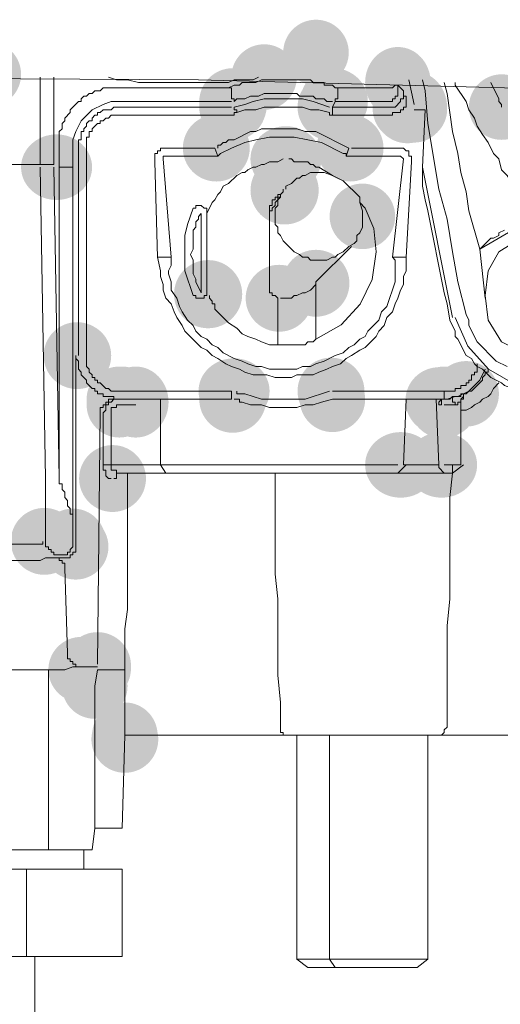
# Model space of a CAD drawing. Header units: millimetres. Extents: x -2603 to 1446, y -6775 to 6616.
# Tile 24 of 75: x -1189 to -1175, y -5366 to -5337. Entities that reach past the tile are written whole.
import ezdxf

# ---------------------------------------------------------------- set-up
doc = ezdxf.new("R2010")
doc.units = ezdxf.units.MM
doc.layers.get('0').update_dxf_attribs({"color": 252})

msp = doc.modelspace()

# ---------------------------------------------------------------- hatches: boundary and pattern name
h = msp.add_hatch(color=7)
edge = h.paths.add_edge_path()
edge.add_arc((-1180.639, -5337.907), 0.965, 0, 360)
h = msp.add_hatch(color=7)
edge = h.paths.add_edge_path()
edge.add_arc((-1190.29, -5338.55), 0.965, 0, 360)
h = msp.add_hatch(color=7)
edge = h.paths.add_edge_path()
edge.add_arc((-1182.167, -5338.631), 0.965, 0, 360)
h = msp.add_hatch(color=7)
edge = h.paths.add_edge_path()
edge.add_ellipse((-1178.226, -5338.792), major_axis=(0, 1.046), ratio=0.923077, start_angle=0, end_angle=360)
h = msp.add_hatch(color=7)
edge = h.paths.add_edge_path()
edge.add_arc((-1183.092, -5339.355), 0.985, 0, 360)
h = msp.add_hatch(color=7)
edge = h.paths.add_edge_path()
edge.add_arc((-1183.092, -5339.515), 0.985, 0, 360)
h = msp.add_hatch(color=7)
edge = h.paths.add_edge_path()
edge.add_ellipse((-1183.052, -5339.435), major_axis=(0, 1.046), ratio=0.923077, start_angle=0, end_angle=360)
h = msp.add_hatch(color=7)
edge = h.paths.add_edge_path()
edge.add_arc((-1180.197, -5339.515), 0.985, 0, 360)
h = msp.add_hatch(color=7)
edge = h.paths.add_edge_path()
edge.add_arc((-1180.116, -5339.355), 0.985, 0, 360)
h = msp.add_hatch(color=7)
edge = h.paths.add_edge_path()
edge.add_arc((-1180.076, -5339.355), 0.965, 0, 360)
h = msp.add_hatch(color=7)
edge = h.paths.add_edge_path()
edge.add_arc((-1177.985, -5339.556), 0.985, 0, 360)
h = msp.add_hatch(color=7)
edge = h.paths.add_edge_path()
edge.add_arc((-1177.985, -5339.515), 0.965, 0, 360)
h = msp.add_hatch(color=7)
edge = h.paths.add_edge_path()
edge.add_arc((-1177.945, -5339.596), 0.985, 0, 360)
h = msp.add_hatch(color=7)
edge = h.paths.add_edge_path()
edge.add_ellipse((-1177.744, -5339.515), major_axis=(0, 1.046), ratio=0.923077, start_angle=0, end_angle=360)
h = msp.add_hatch(color=7)
edge = h.paths.add_edge_path()
edge.add_arc((-1175.17, -5339.515), 0.965, 0, 360)
h = msp.add_hatch(color=7)
edge = h.paths.add_edge_path()
edge.add_ellipse((-1177.824, -5339.596), major_axis=(1.046, 0), ratio=0.923077, start_angle=0, end_angle=360)
h = msp.add_hatch(color=7)
edge = h.paths.add_edge_path()
edge.add_arc((-1177.904, -5339.596), 0.965, 0, 360)
h = msp.add_hatch(color=7)
edge = h.paths.add_edge_path()
edge.add_arc((-1183.575, -5340.722), 0.985, 0, 360)
h = msp.add_hatch(color=7)
edge = h.paths.add_edge_path()
edge.add_arc((-1179.634, -5340.722), 0.985, 0, 360)
h = msp.add_hatch(color=7)
edge = h.paths.add_edge_path()
edge.add_ellipse((-1188.28, -5341.285), major_axis=(1.046, 0), ratio=0.923077, start_angle=0, end_angle=360)
h = msp.add_hatch(color=7)
edge = h.paths.add_edge_path()
edge.add_ellipse((-1181.524, -5341.044), major_axis=(1.046, 0), ratio=0.923077, start_angle=0, end_angle=360)
h = msp.add_hatch(color=7)
edge = h.paths.add_edge_path()
edge.add_arc((-1181.564, -5341.969), 1.004, 0, 360)
h = msp.add_hatch(color=7)
edge = h.paths.add_edge_path()
edge.add_arc((-1181.564, -5341.928), 0.985, 0, 360)
h = msp.add_hatch(color=7)
edge = h.paths.add_edge_path()
edge.add_arc((-1179.272, -5342.733), 0.965, 0, 360)
h = msp.add_hatch(color=7)
edge = h.paths.add_edge_path()
edge.add_arc((-1180.639, -5344.703), 0.985, 0, 360)
h = msp.add_hatch(color=7)
edge = h.paths.add_edge_path()
edge.add_arc((-1183.816, -5345.025), 1.004, 0, 360)
h = msp.add_hatch(color=7)
edge = h.paths.add_edge_path()
edge.add_arc((-1181.725, -5345.145), 0.985, 0, 360)
h = msp.add_hatch(color=7)
edge = h.paths.add_edge_path()
edge.add_arc((-1187.676, -5346.834), 0.985, 0, 360)
h = msp.add_hatch(color=7)
edge = h.paths.add_edge_path()
edge.add_arc((-1187.636, -5346.834), 0.965, 0, 360)
h = msp.add_hatch(color=7)
edge = h.paths.add_edge_path()
edge.add_ellipse((-1183.052, -5347.88), major_axis=(1.046, 0), ratio=0.923077, start_angle=0, end_angle=360)
h = msp.add_hatch(color=7)
edge = h.paths.add_edge_path()
edge.add_arc((-1180.197, -5347.88), 0.985, 0, 360)
h = msp.add_hatch(color=7)
edge = h.paths.add_edge_path()
edge.add_arc((-1176.215, -5347.96), 0.965, 0, 360)
h = msp.add_hatch(color=7)
edge = h.paths.add_edge_path()
edge.add_arc((-1186.43, -5348.121), 0.965, 0, 360)
h = msp.add_hatch(color=7)
edge = h.paths.add_edge_path()
edge.add_arc((-1186.43, -5348.121), 0.965, 0, 360)
h = msp.add_hatch(color=7)
edge = h.paths.add_edge_path()
edge.add_arc((-1186.349, -5348.121), 0.965, 0, 360)
h = msp.add_hatch(color=7)
edge = h.paths.add_edge_path()
edge.add_ellipse((-1185.947, -5348.202), major_axis=(0, 1.046), ratio=0.923077, start_angle=0, end_angle=360)
h = msp.add_hatch(color=7)
edge = h.paths.add_edge_path()
edge.add_arc((-1183.092, -5348.121), 0.985, 0, 360)
h = msp.add_hatch(color=7)
edge = h.paths.add_edge_path()
edge.add_arc((-1180.156, -5348.121), 0.965, 0, 360)
h = msp.add_hatch(color=7)
edge = h.paths.add_edge_path()
edge.add_arc((-1177.02, -5348.162), 0.985, 0, 360)
h = msp.add_hatch(color=7)
edge = h.paths.add_edge_path()
edge.add_arc((-1176.899, -5348.282), 0.985, 0, 360)
h = msp.add_hatch(color=7)
edge = h.paths.add_edge_path()
edge.add_arc((-1176.859, -5348.121), 0.965, 0, 360)
h = msp.add_hatch(color=7)
edge = h.paths.add_edge_path()
edge.add_ellipse((-1176.859, -5348.202), major_axis=(0, 1.046), ratio=0.923077, start_angle=0, end_angle=360)
h = msp.add_hatch(color=7)
edge = h.paths.add_edge_path()
edge.add_arc((-1176.859, -5348.121), 0.965, 0, 360)
h = msp.add_hatch(color=7)
edge = h.paths.add_edge_path()
edge.add_ellipse((-1176.859, -5348.202), major_axis=(0, 1.046), ratio=0.923077, start_angle=0, end_angle=360)
h = msp.add_hatch(color=7)
edge = h.paths.add_edge_path()
edge.add_arc((-1186.43, -5348.282), 0.965, 0, 360)
h = msp.add_hatch(color=7)
edge = h.paths.add_edge_path()
edge.add_arc((-1176.859, -5348.282), 0.965, 0, 360)
h = msp.add_hatch(color=7)
edge = h.paths.add_edge_path()
edge.add_ellipse((-1178.146, -5350.052), major_axis=(1.046, 0), ratio=0.923077, start_angle=0, end_angle=360)
h = msp.add_hatch(color=7)
edge = h.paths.add_edge_path()
edge.add_ellipse((-1176.939, -5350.052), major_axis=(1.046, 0), ratio=0.923077, start_angle=0, end_angle=360)
h = msp.add_hatch(color=7)
edge = h.paths.add_edge_path()
edge.add_arc((-1186.631, -5350.454), 0.985, 0, 360)
h = msp.add_hatch(color=7)
edge = h.paths.add_edge_path()
edge.add_arc((-1188.642, -5352.304), 0.985, 0, 360)
h = msp.add_hatch(color=7)
edge = h.paths.add_edge_path()
edge.add_arc((-1187.797, -5352.304), 0.965, 0, 360)
h = msp.add_hatch(color=7)
edge = h.paths.add_edge_path()
edge.add_arc((-1187.717, -5352.465), 0.965, 0, 360)
h = msp.add_hatch(color=7)
edge = h.paths.add_edge_path()
edge.add_arc((-1187.556, -5356.084), 0.965, 0, 360)
h = msp.add_hatch(color=7)
edge = h.paths.add_edge_path()
edge.add_arc((-1187.073, -5355.963), 0.985, 0, 360)
h = msp.add_hatch(color=7)
edge = h.paths.add_edge_path()
edge.add_arc((-1187.073, -5356.044), 0.985, 0, 360)
h = msp.add_hatch(color=7)
edge = h.paths.add_edge_path()
edge.add_arc((-1187.154, -5356.566), 0.965, 0, 360)
h = msp.add_hatch(color=7)
edge = h.paths.add_edge_path()
edge.add_arc((-1186.269, -5358.135), 0.985, 0, 360)
h = msp.add_hatch(color=7)
edge = h.paths.add_edge_path()
edge.add_arc((-1186.269, -5358.014), 0.965, 0, 360)

# ---------------------------------------------------------------- linework, layer by layer
at = {"color": 7, "lineweight": 0}
for points in [[(-1207.904, -5337.022), (-1198.092, -5338.631), (-1184.097, -5338.711), (-1171.711, -5339.033), (-1161.095, -5340.722)], [(-1188.762, -5341.204), (-1188.762, -5338.631)], [(-1188.36, -5338.631), (-1188.36, -5341.204)], [(-1186.752, -5338.631), (-1186.51, -5338.711), (-1186.189, -5338.711), (-1185.867, -5338.792), (-1185.223, -5338.792)], [(-1185.223, -5338.792), (-1183.534, -5338.792)], [(-1183.534, -5338.792), (-1183.213, -5338.792), (-1183.052, -5338.711), (-1182.489, -5338.711), (-1182.328, -5338.631)], [(-1181.845, -5338.711), (-1182.248, -5338.711), (-1182.408, -5338.792), (-1182.811, -5338.792), (-1182.891, -5338.872), (-1183.052, -5338.872), (-1183.213, -5338.952)], [(-1181.524, -5338.711), (-1181.845, -5338.711)], [(-1181.524, -5338.711), (-1180.8, -5338.711), (-1180.719, -5338.792), (-1180.639, -5338.792)], [(-1179.996, -5338.952), (-1180.076, -5338.952), (-1180.156, -5338.872), (-1180.398, -5338.872), (-1180.398, -5338.792), (-1180.639, -5338.792)], [(-1178.628, -5339.355), (-1178.387, -5339.355), (-1178.387, -5339.274), (-1178.307, -5339.274), (-1178.307, -5339.194), (-1178.226, -5339.194), (-1178.226, -5338.872), (-1178.307, -5338.872), (-1178.387, -5338.952), (-1178.709, -5338.952)], [(-1178.065, -5339.033), (-1178.226, -5338.872)], [(-1177.744, -5339.435), (-1177.904, -5338.711)], [(-1175.009, -5347.156), (-1175.331, -5346.995), (-1175.894, -5346.432), (-1176.135, -5345.95), (-1176.135, -5345.789), (-1176.215, -5345.628), (-1176.457, -5344.663), (-1176.618, -5343.778), (-1176.778, -5342.813), (-1177.02, -5341.928), (-1177.341, -5339.998), (-1177.422, -5339.033), (-1177.502, -5338.711)], [(-1175.813, -5343.698), (-1176.135, -5342.572), (-1176.215, -5342.009), (-1176.376, -5341.446), (-1176.457, -5340.883), (-1176.618, -5340.239), (-1176.778, -5339.113), (-1176.859, -5338.792)], [(-1175.733, -5340.32), (-1175.894, -5340.078), (-1175.974, -5339.837), (-1176.135, -5339.596), (-1176.215, -5339.355), (-1176.537, -5338.872), (-1176.537, -5338.792)], [(-1175.25, -5339.274), (-1175.491, -5338.792)], [(-1188.199, -5340.641), (-1188.199, -5340.239), (-1188.119, -5340.159), (-1188.119, -5339.998), (-1188.038, -5339.918), (-1188.038, -5339.837), (-1187.878, -5339.676), (-1187.878, -5339.596), (-1187.636, -5339.355), (-1187.556, -5339.355), (-1187.556, -5339.274), (-1187.475, -5339.194), (-1187.395, -5339.194), (-1187.315, -5339.113), (-1187.234, -5339.113), (-1187.154, -5339.033), (-1186.993, -5339.033), (-1186.912, -5338.952), (-1186.51, -5338.952)], [(-1183.213, -5338.952), (-1186.51, -5338.952)], [(-1183.052, -5339.355), (-1183.052, -5339.274), (-1183.132, -5339.274), (-1183.132, -5338.952), (-1183.213, -5338.952)], [(-1183.052, -5339.355), (-1182.971, -5339.274), (-1182.73, -5339.274), (-1182.569, -5339.194), (-1182.328, -5339.194), (-1182.167, -5339.113), (-1181.765, -5339.113)], [(-1181.765, -5339.113), (-1181.202, -5339.113), (-1181.122, -5339.194), (-1180.88, -5339.194)], [(-1180.88, -5339.194), (-1180.719, -5339.194), (-1180.639, -5339.274), (-1180.398, -5339.274), (-1180.317, -5339.355), (-1180.156, -5339.355)], [(-1180.076, -5339.355), (-1180.076, -5339.274), (-1179.996, -5339.274), (-1179.996, -5338.952)], [(-1178.709, -5338.952), (-1179.996, -5338.952)], [(-1178.467, -5339.515), (-1178.307, -5339.515), (-1178.146, -5339.355), (-1178.146, -5339.274), (-1178.065, -5339.274), (-1178.065, -5339.033)], [(-1177.985, -5339.515), (-1177.985, -5339.194), (-1178.065, -5339.194), (-1178.065, -5339.033)], [(-1187.797, -5340.641), (-1187.797, -5340.481), (-1187.717, -5340.239), (-1187.556, -5339.918), (-1187.234, -5339.596), (-1186.912, -5339.435), (-1186.671, -5339.355), (-1186.51, -5339.355)], [(-1186.51, -5339.355), (-1183.132, -5339.355)], [(-1182.971, -5339.676), (-1182.971, -5339.596), (-1183.052, -5339.596), (-1183.052, -5339.515), (-1182.73, -5339.435), (-1182.489, -5339.355), (-1182.167, -5339.274), (-1181.041, -5339.274), (-1180.719, -5339.355), (-1180.237, -5339.515)], [(-1180.156, -5339.515), (-1180.076, -5339.355), (-1178.628, -5339.355)], [(-1175.17, -5339.515), (-1175.17, -5339.435), (-1175.25, -5339.355), (-1175.25, -5339.274)], [(-1187.636, -5340.802), (-1187.636, -5340.481), (-1187.556, -5340.481), (-1187.556, -5340.239), (-1187.475, -5340.239), (-1187.475, -5340.159), (-1187.395, -5340.078), (-1187.395, -5339.998), (-1187.315, -5339.918), (-1187.234, -5339.918), (-1187.234, -5339.837), (-1187.154, -5339.757), (-1187.073, -5339.757), (-1187.073, -5339.676), (-1186.993, -5339.676), (-1186.912, -5339.596), (-1186.671, -5339.596), (-1186.591, -5339.515), (-1186.349, -5339.515)], [(-1187.395, -5340.802), (-1187.395, -5340.4), (-1187.315, -5340.4), (-1187.315, -5340.239), (-1187.234, -5340.239), (-1187.234, -5340.159), (-1187.073, -5339.998), (-1186.993, -5339.998), (-1186.993, -5339.918), (-1186.912, -5339.918), (-1186.832, -5339.837), (-1186.752, -5339.837), (-1186.671, -5339.757), (-1186.349, -5339.757)], [(-1186.349, -5339.515), (-1183.132, -5339.515)], [(-1186.349, -5339.757), (-1183.132, -5339.757)], [(-1183.132, -5339.757), (-1183.052, -5339.757), (-1183.052, -5339.676), (-1182.971, -5339.676)], [(-1182.971, -5339.676), (-1182.73, -5339.596), (-1182.408, -5339.596), (-1182.167, -5339.515), (-1181.041, -5339.515), (-1180.8, -5339.596), (-1180.559, -5339.596), (-1180.237, -5339.676)], [(-1180.237, -5339.676), (-1180.237, -5339.757), (-1180.156, -5339.757)], [(-1180.156, -5339.757), (-1180.156, -5339.515), (-1178.467, -5339.515)], [(-1180.156, -5339.757), (-1178.467, -5339.757)], [(-1178.467, -5339.757), (-1178.387, -5339.757), (-1178.387, -5339.676), (-1178.146, -5339.676), (-1178.146, -5339.596), (-1178.065, -5339.596), (-1178.065, -5339.515), (-1177.985, -5339.515)], [(-1177.744, -5339.596), (-1177.422, -5339.596)], [(-1177.422, -5339.596), (-1177.502, -5341.285), (-1177.502, -5341.848)], [(-1179.674, -5340.722), (-1180.639, -5340.239), (-1180.961, -5340.239), (-1181.202, -5340.159), (-1182.248, -5340.159), (-1182.408, -5340.239), (-1182.569, -5340.239), (-1183.052, -5340.481), (-1183.213, -5340.481), (-1183.293, -5340.561), (-1183.374, -5340.561), (-1183.454, -5340.641), (-1183.534, -5340.641), (-1183.534, -5340.722)], [(-1174.205, -5342.733), (-1175.009, -5341.526), (-1175.17, -5341.365), (-1175.25, -5341.044), (-1175.411, -5340.883), (-1175.572, -5340.561), (-1175.733, -5340.32)], [(-1187.797, -5341.285), (-1188.199, -5341.285), (-1188.199, -5340.641)], [(-1187.797, -5341.285), (-1187.797, -5340.641)], [(-1183.454, -5340.883), (-1183.132, -5340.722), (-1182.73, -5340.561), (-1182.408, -5340.481), (-1182.006, -5340.4), (-1181.282, -5340.4), (-1180.478, -5340.561), (-1179.835, -5340.883)], [(-1187.636, -5340.802), (-1187.636, -5346.834)], [(-1187.395, -5346.834), (-1187.395, -5340.802)], [(-1185.063, -5340.722), (-1185.223, -5340.722), (-1185.223, -5340.802), (-1185.304, -5340.802), (-1185.304, -5340.883), (-1185.384, -5340.883), (-1185.384, -5341.124)], [(-1183.615, -5340.722), (-1185.063, -5340.722)], [(-1183.615, -5340.722), (-1183.534, -5340.963)], [(-1183.615, -5340.963), (-1183.534, -5340.963), (-1183.454, -5340.883)], [(-1179.835, -5340.883), (-1179.754, -5340.883), (-1179.754, -5340.963), (-1178.146, -5340.963), (-1178.065, -5341.044)], [(-1179.674, -5340.722), (-1179.754, -5340.963)], [(-1178.226, -5340.722), (-1179.593, -5340.722)], [(-1177.824, -5341.124), (-1177.824, -5340.963), (-1177.904, -5340.963), (-1177.904, -5340.802), (-1177.985, -5340.802), (-1178.065, -5340.722), (-1178.226, -5340.722)], [(-1196.242, -5341.204), (-1188.36, -5341.204)], [(-1185.384, -5341.124), (-1185.304, -5343.939)], [(-1185.143, -5341.044), (-1185.143, -5340.963), (-1185.063, -5340.963)], [(-1184.902, -5343.939), (-1185.143, -5341.044)], [(-1185.063, -5340.963), (-1183.615, -5340.963)], [(-1183.856, -5342.652), (-1183.695, -5342.33), (-1183.615, -5342.25), (-1183.534, -5342.089), (-1183.454, -5342.009), (-1183.374, -5341.848), (-1183.213, -5341.767), (-1182.971, -5341.526), (-1182.811, -5341.446), (-1182.73, -5341.446), (-1182.65, -5341.365), (-1182.489, -5341.285), (-1182.408, -5341.285), (-1182.248, -5341.204), (-1182.167, -5341.204), (-1182.006, -5341.124), (-1181.765, -5341.124), (-1181.604, -5341.044)], [(-1181.443, -5341.044), (-1181.363, -5341.044), (-1181.282, -5341.124), (-1180.88, -5341.124), (-1180.8, -5341.204), (-1180.719, -5341.204), (-1180.639, -5341.285), (-1180.559, -5341.285)], [(-1178.065, -5341.044), (-1178.387, -5343.939)], [(-1177.985, -5343.939), (-1177.824, -5341.124)], [(-1188.762, -5341.285), (-1188.601, -5350.454)], [(-1188.36, -5341.285), (-1188.199, -5350.454)], [(-1187.797, -5351.66), (-1187.797, -5351.499), (-1187.878, -5351.499), (-1187.878, -5351.339), (-1187.958, -5351.258), (-1187.958, -5351.097), (-1188.038, -5351.017), (-1188.038, -5350.856), (-1188.119, -5350.775), (-1188.119, -5350.615), (-1188.199, -5350.615), (-1188.199, -5341.285)], [(-1187.797, -5351.66), (-1187.797, -5341.285)], [(-1180.559, -5341.446), (-1180.398, -5341.446), (-1180.156, -5341.526), (-1179.835, -5341.687), (-1179.352, -5342.17), (-1179.352, -5342.33), (-1179.272, -5342.572), (-1179.272, -5343.054), (-1179.352, -5343.215), (-1179.433, -5343.296), (-1179.433, -5343.456), (-1179.513, -5343.537), (-1179.674, -5343.617), (-1179.835, -5343.778), (-1179.996, -5343.859), (-1180.076, -5343.939), (-1180.156, -5343.939), (-1180.317, -5344.019), (-1180.8, -5344.019), (-1180.88, -5343.939), (-1181.041, -5343.939), (-1181.122, -5343.859), (-1181.282, -5343.778), (-1181.604, -5343.456), (-1181.685, -5343.296), (-1181.765, -5343.215), (-1181.765, -5343.054), (-1181.845, -5342.974), (-1181.845, -5342.733)], [(-1181.524, -5341.928), (-1181.524, -5341.848), (-1181.363, -5341.767), (-1181.202, -5341.607), (-1181.122, -5341.607), (-1181.041, -5341.526), (-1180.961, -5341.526), (-1180.8, -5341.446), (-1180.559, -5341.446)], [(-1180.156, -5341.526), (-1180.559, -5341.285)], [(-1177.502, -5341.285), (-1176.618, -5345.708)], [(-1182.006, -5342.652), (-1182.006, -5342.572), (-1181.926, -5342.572), (-1181.926, -5342.491), (-1181.845, -5342.411), (-1181.845, -5342.33), (-1181.765, -5342.25), (-1181.765, -5342.17), (-1181.685, -5342.17), (-1181.685, -5342.089), (-1181.604, -5342.009), (-1181.604, -5341.928)], [(-1181.845, -5342.733), (-1181.845, -5342.491), (-1181.765, -5342.411), (-1181.765, -5342.25), (-1181.685, -5342.17), (-1181.685, -5342.089), (-1181.604, -5342.009), (-1181.604, -5341.928)], [(-1181.845, -5342.25), (-1181.845, -5342.17), (-1181.765, -5342.17), (-1181.765, -5342.089), (-1181.685, -5342.089), (-1181.604, -5342.009)], [(-1181.845, -5342.25), (-1181.845, -5342.17), (-1181.765, -5342.17), (-1181.765, -5342.089), (-1181.685, -5342.089)], [(-1177.502, -5341.848), (-1177.422, -5342.25), (-1177.341, -5342.572), (-1176.859, -5344.985), (-1176.778, -5345.306), (-1176.698, -5345.789)], [(-1182.006, -5342.733), (-1182.006, -5342.411), (-1181.926, -5342.411), (-1181.926, -5342.25), (-1181.845, -5342.25)], [(-1179.191, -5342.491), (-1179.352, -5342.33)], [(-1184.258, -5342.491), (-1184.419, -5342.974), (-1184.5, -5343.296), (-1184.5, -5344.341), (-1184.258, -5345.065)], [(-1184.017, -5344.985), (-1184.178, -5344.663), (-1184.178, -5344.582), (-1184.258, -5344.422), (-1184.258, -5344.019), (-1184.339, -5343.859), (-1184.258, -5343.698), (-1184.258, -5343.135), (-1184.178, -5343.054), (-1184.178, -5342.893), (-1184.097, -5342.813), (-1184.097, -5342.733), (-1184.017, -5342.652)], [(-1183.856, -5342.652), (-1183.856, -5342.491), (-1183.937, -5342.491), (-1184.017, -5342.411), (-1184.178, -5342.411), (-1184.178, -5342.491), (-1184.258, -5342.491)], [(-1184.017, -5344.985), (-1184.017, -5342.652)], [(-1183.856, -5344.985), (-1183.856, -5342.652)], [(-1178.87, -5343.778), (-1178.933, -5343.095), (-1179.191, -5342.491)], [(-1182.006, -5343.135), (-1182.006, -5342.733)], [(-1182.006, -5343.135), (-1182.006, -5344.824)], [(-1174.848, -5343.135), (-1175.813, -5343.698), (-1175.491, -5343.376), (-1175.411, -5343.376), (-1175.25, -5343.296), (-1175.25, -5343.215), (-1175.089, -5343.135)], [(-1173.883, -5343.215), (-1174.607, -5343.376), (-1175.25, -5343.778), (-1175.572, -5344.341), (-1175.652, -5345.065), (-1175.572, -5345.789), (-1175.17, -5346.432), (-1174.526, -5346.754), (-1173.883, -5346.915)], [(-1179.593, -5343.617), (-1180.639, -5344.663)], [(-1180.639, -5346.352), (-1179.897, -5345.923), (-1179.335, -5345.322), (-1178.983, -5344.592), (-1178.87, -5343.778)], [(-1175.813, -5343.698), (-1175.652, -5345.145)], [(-1185.304, -5343.939), (-1185.223, -5344.341), (-1185.223, -5344.502), (-1185.143, -5344.743), (-1185.143, -5344.904), (-1185.063, -5345.145), (-1184.902, -5345.306), (-1184.821, -5345.548), (-1184.741, -5345.708), (-1184.58, -5345.95), (-1184.5, -5346.111), (-1184.017, -5346.593), (-1183.856, -5346.674), (-1183.695, -5346.834), (-1183.534, -5346.915), (-1183.293, -5347.076), (-1183.132, -5347.156), (-1182.891, -5347.237), (-1182.73, -5347.317), (-1182.489, -5347.397), (-1182.087, -5347.397), (-1181.845, -5347.478), (-1181.363, -5347.478), (-1181.202, -5347.397), (-1180.719, -5347.397), (-1180.559, -5347.317), (-1180.317, -5347.237), (-1180.156, -5347.156), (-1179.915, -5347.076), (-1179.754, -5346.915), (-1179.593, -5346.834), (-1179.352, -5346.674), (-1179.191, -5346.593), (-1178.87, -5346.271), (-1178.789, -5346.111), (-1178.628, -5345.95), (-1178.548, -5345.708), (-1178.387, -5345.548), (-1178.307, -5345.306), (-1178.226, -5345.145), (-1178.146, -5344.904), (-1178.065, -5344.743), (-1178.065, -5344.502), (-1177.985, -5344.341), (-1177.985, -5343.939)], [(-1185.304, -5343.939), (-1184.902, -5343.939)], [(-1178.387, -5343.939), (-1178.307, -5344.019), (-1178.307, -5344.663), (-1178.548, -5345.387), (-1178.709, -5345.548), (-1178.789, -5345.789), (-1179.111, -5346.111), (-1179.191, -5346.271), (-1179.352, -5346.352), (-1179.513, -5346.513), (-1179.674, -5346.593), (-1179.835, -5346.754), (-1180.076, -5346.834), (-1180.398, -5346.995), (-1180.639, -5347.076), (-1180.8, -5347.156), (-1181.041, -5347.156), (-1181.202, -5347.237), (-1182.006, -5347.237), (-1182.248, -5347.156), (-1182.408, -5347.156), (-1182.65, -5347.076), (-1182.811, -5346.995), (-1183.052, -5346.915), (-1183.374, -5346.754), (-1183.534, -5346.593), (-1183.695, -5346.513), (-1183.856, -5346.352), (-1184.017, -5346.271), (-1184.178, -5346.111), (-1184.258, -5345.95), (-1184.419, -5345.789), (-1184.58, -5345.548), (-1184.66, -5345.387), (-1184.741, -5345.145), (-1184.902, -5344.904), (-1184.902, -5344.663), (-1184.982, -5344.422), (-1184.982, -5344.341), (-1184.902, -5344.18), (-1184.902, -5343.939)], [(-1178.387, -5343.939), (-1177.985, -5343.939)], [(-1180.639, -5345.467), (-1180.639, -5344.663)], [(-1184.258, -5345.065), (-1184.178, -5345.065), (-1184.178, -5345.145), (-1183.937, -5345.145), (-1183.937, -5345.065), (-1183.856, -5345.065), (-1183.856, -5344.985)], [(-1182.006, -5344.824), (-1182.006, -5344.985), (-1181.926, -5344.985), (-1181.926, -5345.065), (-1181.845, -5345.065), (-1181.765, -5345.145)], [(-1180.639, -5344.743), (-1180.8, -5344.904), (-1180.961, -5344.985), (-1181.041, -5344.985), (-1181.202, -5345.065), (-1181.282, -5345.065), (-1181.363, -5345.145), (-1181.685, -5345.145)], [(-1183.615, -5345.467), (-1183.615, -5345.306), (-1183.695, -5345.306), (-1183.695, -5345.226), (-1183.776, -5345.145), (-1183.776, -5345.065)], [(-1181.765, -5345.145), (-1181.765, -5345.467)], [(-1181.765, -5346.513), (-1182.006, -5346.513), (-1182.248, -5346.432), (-1182.408, -5346.352), (-1182.65, -5346.271), (-1182.811, -5346.191), (-1182.971, -5346.03), (-1183.213, -5345.869), (-1183.615, -5345.467)], [(-1181.765, -5346.513), (-1181.765, -5345.467)], [(-1180.639, -5346.352), (-1180.639, -5345.467)], [(-1176.698, -5345.789), (-1176.537, -5346.111), (-1176.537, -5346.271), (-1176.457, -5346.352), (-1176.215, -5346.834), (-1176.054, -5346.915), (-1175.974, -5347.076), (-1175.894, -5347.156), (-1175.733, -5347.237), (-1175.491, -5347.478), (-1175.17, -5347.639), (-1175.089, -5347.719), (-1174.848, -5347.8), (-1174.687, -5347.88), (-1174.526, -5347.88), (-1174.365, -5347.96), (-1173.32, -5347.96), (-1172.998, -5347.8), (-1172.837, -5347.8)], [(-1176.537, -5345.708), (-1176.164, -5346.556), (-1175.554, -5347.23), (-1174.771, -5347.687), (-1173.883, -5347.88)], [(-1180.639, -5346.352), (-1180.719, -5346.432), (-1180.88, -5346.432), (-1180.961, -5346.513), (-1181.524, -5346.513)], [(-1181.524, -5346.513), (-1181.765, -5346.513)], [(-1187.717, -5346.834), (-1187.717, -5346.915), (-1187.636, -5346.995), (-1187.636, -5347.237), (-1187.556, -5347.317), (-1187.556, -5347.397), (-1187.395, -5347.558), (-1187.395, -5347.639), (-1187.234, -5347.8), (-1187.154, -5347.8), (-1187.154, -5347.88), (-1187.073, -5347.88), (-1187.073, -5347.96), (-1186.993, -5347.96)], [(-1187.717, -5352.465), (-1187.717, -5346.834)], [(-1186.349, -5347.88), (-1186.671, -5347.88), (-1186.752, -5347.8), (-1186.832, -5347.8), (-1186.993, -5347.639), (-1187.073, -5347.639), (-1187.073, -5347.558), (-1187.154, -5347.558), (-1187.154, -5347.478), (-1187.234, -5347.478), (-1187.234, -5347.397), (-1187.315, -5347.317), (-1187.315, -5347.237), (-1187.395, -5347.156), (-1187.395, -5346.834)], [(-1175.894, -5347.076), (-1175.894, -5347.317), (-1175.974, -5347.317), (-1175.974, -5347.397), (-1176.054, -5347.397), (-1176.054, -5347.558), (-1176.135, -5347.558), (-1176.135, -5347.639), (-1176.215, -5347.639), (-1176.215, -5347.719), (-1176.376, -5347.719), (-1176.376, -5347.8), (-1176.537, -5347.8), (-1176.537, -5347.88), (-1176.859, -5347.88)], [(-1176.859, -5348.121), (-1176.778, -5348.121), (-1176.537, -5348.041), (-1176.457, -5348.041), (-1176.135, -5347.88), (-1175.813, -5347.558), (-1175.652, -5347.237)], [(-1176.296, -5347.96), (-1176.215, -5347.96), (-1176.135, -5347.88), (-1176.054, -5347.88), (-1175.733, -5347.558), (-1175.733, -5347.478), (-1175.652, -5347.397), (-1175.652, -5347.317), (-1175.572, -5347.317), (-1175.572, -5347.237)], [(-1183.132, -5347.88), (-1186.349, -5347.88)], [(-1183.132, -5347.88), (-1183.132, -5348.121)], [(-1180.237, -5347.88), (-1180.961, -5348.121), (-1182.248, -5348.121), (-1182.73, -5347.96), (-1182.971, -5347.96), (-1182.971, -5347.88)], [(-1176.859, -5347.88), (-1180.156, -5347.88)], [(-1176.859, -5348.121), (-1176.859, -5347.88)], [(-1176.376, -5348.443), (-1176.215, -5348.443), (-1176.054, -5348.363), (-1175.974, -5348.282), (-1175.813, -5348.202), (-1175.733, -5348.121), (-1175.572, -5348.041), (-1175.491, -5347.96), (-1175.411, -5347.8), (-1175.25, -5347.639)], [(-1186.993, -5347.96), (-1186.912, -5347.96), (-1186.912, -5348.041), (-1186.591, -5348.041), (-1186.591, -5348.121), (-1186.43, -5348.121)], [(-1186.43, -5348.121), (-1186.752, -5348.121), (-1186.752, -5348.202), (-1186.832, -5348.202), (-1186.832, -5348.282), (-1186.912, -5348.282), (-1186.912, -5348.363), (-1186.993, -5348.363), (-1186.993, -5348.523)], [(-1186.43, -5348.121), (-1186.591, -5348.121), (-1186.671, -5348.202), (-1186.752, -5348.202), (-1186.752, -5348.282), (-1186.832, -5348.282), (-1186.832, -5348.443), (-1186.912, -5348.523)], [(-1183.132, -5348.121), (-1186.43, -5348.121)], [(-1185.223, -5350.052), (-1185.223, -5348.121)], [(-1180.156, -5348.121), (-1180.478, -5348.202), (-1180.719, -5348.282), (-1180.961, -5348.282), (-1181.202, -5348.363), (-1182.006, -5348.363), (-1182.248, -5348.282), (-1182.569, -5348.282), (-1182.811, -5348.202), (-1182.891, -5348.202), (-1182.891, -5348.121), (-1183.052, -5348.121)], [(-1180.156, -5348.121), (-1176.859, -5348.121)], [(-1177.985, -5348.121), (-1178.065, -5350.052)], [(-1177.02, -5350.052), (-1177.1, -5348.121)], [(-1177.02, -5348.202), (-1176.939, -5348.121), (-1177.02, -5348.121)], [(-1176.939, -5348.282), (-1176.939, -5348.121), (-1176.859, -5348.121)], [(-1176.618, -5348.041), (-1176.698, -5348.121), (-1176.859, -5348.121)], [(-1176.215, -5347.96), (-1176.376, -5347.96), (-1176.376, -5348.041), (-1176.618, -5348.041)], [(-1176.618, -5348.041), (-1176.618, -5348.202), (-1176.537, -5348.202), (-1176.537, -5348.282)], [(-1176.376, -5348.121), (-1176.376, -5348.202), (-1176.457, -5348.202), (-1176.457, -5348.282), (-1176.537, -5348.282)], [(-1176.215, -5347.96), (-1176.296, -5347.96), (-1176.296, -5348.041), (-1176.376, -5348.121)], [(-1176.215, -5347.96), (-1176.296, -5347.96), (-1176.296, -5348.121), (-1176.376, -5348.121)], [(-1176.376, -5348.121), (-1176.296, -5348.121), (-1176.296, -5348.041)], [(-1176.376, -5348.121), (-1176.376, -5350.052)], [(-1186.43, -5348.282), (-1186.51, -5348.282), (-1186.51, -5348.363), (-1186.671, -5348.363), (-1186.671, -5348.523)], [(-1186.43, -5348.282), (-1185.947, -5348.282)], [(-1177.02, -5348.202), (-1177.02, -5348.282), (-1176.939, -5348.282)], [(-1176.537, -5348.282), (-1176.859, -5348.282)], [(-1187.073, -5355.923), (-1186.993, -5348.523)], [(-1186.912, -5348.523), (-1186.912, -5350.052)], [(-1186.671, -5348.523), (-1186.671, -5350.212), (-1186.51, -5350.212), (-1186.51, -5350.293)], [(-1186.912, -5350.052), (-1186.912, -5350.212), (-1186.832, -5350.212), (-1186.832, -5350.373), (-1186.752, -5350.454), (-1186.671, -5350.454)], [(-1186.671, -5350.052), (-1186.912, -5350.052)], [(-1185.465, -5350.052), (-1186.671, -5350.052)], [(-1185.223, -5350.052), (-1185.465, -5350.052)], [(-1185.223, -5350.052), (-1185.063, -5350.293)], [(-1184.982, -5350.052), (-1185.223, -5350.052)], [(-1178.226, -5350.052), (-1184.982, -5350.052)], [(-1178.226, -5350.293), (-1177.985, -5350.052)], [(-1178.065, -5350.052), (-1177.02, -5350.052)], [(-1177.02, -5350.052), (-1177.02, -5350.132), (-1176.859, -5350.293)], [(-1176.618, -5350.052), (-1176.859, -5350.052)], [(-1176.618, -5350.293), (-1176.296, -5350.052)], [(-1176.376, -5350.052), (-1176.618, -5350.052)], [(-1176.618, -5350.052), (-1176.618, -5350.293)], [(-1188.601, -5350.454), (-1188.601, -5351.66)], [(-1186.591, -5350.454), (-1186.51, -5350.454), (-1186.51, -5350.293)], [(-1185.465, -5350.293), (-1186.51, -5350.293)], [(-1186.269, -5356.084), (-1186.269, -5354.877), (-1186.189, -5354.314), (-1186.189, -5350.293)], [(-1185.465, -5350.293), (-1184.982, -5350.293)], [(-1184.982, -5350.293), (-1178.226, -5350.293)], [(-1181.845, -5350.293), (-1181.845, -5353.269), (-1181.765, -5353.993), (-1181.765, -5356.245), (-1181.685, -5357.049), (-1181.685, -5357.773)], [(-1178.226, -5350.293), (-1177.824, -5350.293)], [(-1177.824, -5350.293), (-1177.261, -5350.293)], [(-1177.261, -5350.293), (-1176.859, -5350.293)], [(-1176.859, -5350.293), (-1176.618, -5350.293)], [(-1176.778, -5357.773), (-1176.778, -5354.797), (-1176.698, -5353.993), (-1176.698, -5351.017), (-1176.618, -5350.293)], [(-1188.601, -5351.66), (-1188.601, -5352.304)], [(-1187.797, -5352.304), (-1187.797, -5351.66)], [(-1188.682, -5352.304), (-1188.682, -5352.384), (-1190.13, -5352.384), (-1190.532, -5352.465), (-1193.99, -5352.465), (-1194.553, -5352.545), (-1196.564, -5352.545), (-1196.805, -5352.465), (-1196.966, -5352.465)], [(-1190.21, -5352.867), (-1188.762, -5352.867), (-1188.601, -5352.786), (-1187.878, -5352.786), (-1187.878, -5352.706), (-1187.797, -5352.706), (-1187.797, -5352.625), (-1187.717, -5352.625), (-1187.717, -5352.465)], [(-1188.199, -5352.706), (-1188.36, -5352.706), (-1188.36, -5352.625), (-1188.441, -5352.625), (-1188.441, -5352.545), (-1188.521, -5352.545), (-1188.521, -5352.465), (-1188.601, -5352.465), (-1188.601, -5352.304)], [(-1188.199, -5352.706), (-1187.958, -5352.706), (-1187.958, -5352.625), (-1187.878, -5352.625), (-1187.878, -5352.545), (-1187.797, -5352.465), (-1187.797, -5352.304)], [(-1188.119, -5352.786), (-1188.199, -5352.786), (-1188.199, -5352.867)], [(-1188.038, -5353.108), (-1188.038, -5352.947), (-1188.119, -5352.947), (-1188.119, -5352.867), (-1188.199, -5352.867)], [(-1187.958, -5355.601), (-1188.038, -5353.108)], [(-1187.475, -5356.003), (-1187.717, -5356.003), (-1187.717, -5355.923), (-1187.797, -5355.923), (-1187.797, -5355.843), (-1187.878, -5355.843), (-1187.878, -5355.762), (-1187.958, -5355.762), (-1187.958, -5355.601)], [(-1189.808, -5356.084), (-1188.038, -5356.084), (-1187.797, -5356.003), (-1187.475, -5356.003)], [(-1187.475, -5356.003), (-1187.073, -5356.003)], [(-1188.521, -5356.566), (-1188.521, -5356.084), (-1188.521, -5356.164), (-1188.521, -5356.084)], [(-1187.154, -5356.566), (-1187.073, -5356.084)], [(-1187.073, -5356.084), (-1186.269, -5356.084)], [(-1186.269, -5356.084), (-1186.269, -5357.773)], [(-1188.521, -5361.392), (-1188.521, -5356.566)], [(-1187.154, -5360.749), (-1187.154, -5356.566)], [(-1186.349, -5360.749), (-1186.269, -5358.014)], [(-1186.269, -5358.014), (-1186.269, -5357.773)], [(-1186.269, -5358.175), (-1186.269, -5358.014), (-1186.108, -5358.014)], [(-1186.269, -5358.175), (-1186.269, -5358.014), (-1186.108, -5358.014)], [(-1186.108, -5358.014), (-1181.604, -5358.014)], [(-1181.685, -5357.773), (-1181.685, -5357.934), (-1181.604, -5357.934), (-1181.604, -5358.014)], [(-1181.604, -5358.014), (-1176.939, -5358.014)], [(-1181.202, -5358.014), (-1181.202, -5364.609)], [(-1180.237, -5358.014), (-1180.237, -5364.609)], [(-1177.341, -5364.609), (-1177.341, -5358.014)], [(-1176.939, -5358.014), (-1176.859, -5357.934), (-1176.859, -5357.853), (-1176.778, -5357.773)], [(-1176.939, -5358.014), (-1172.435, -5358.014)], [(-1187.234, -5361.392), (-1187.154, -5360.749)], [(-1186.349, -5360.749), (-1187.154, -5360.749)], [(-1197.529, -5361.392), (-1188.521, -5361.392)], [(-1187.234, -5361.392), (-1188.521, -5361.392)], [(-1187.475, -5361.955), (-1187.475, -5361.392)], [(-1189.164, -5361.955), (-1189.969, -5361.955)], [(-1189.164, -5361.955), (-1189.164, -5364.529)], [(-1186.349, -5361.955), (-1189.164, -5361.955)], [(-1186.349, -5364.529), (-1186.349, -5361.955)], [(-1186.349, -5364.529), (-1186.349, -5361.955)], [(-1189.969, -5364.529), (-1189.164, -5364.529)], [(-1189.164, -5364.529), (-1186.349, -5364.529)], [(-1188.923, -5367.424), (-1188.923, -5364.529)], [(-1181.202, -5364.609), (-1180.237, -5364.609)], [(-1181.202, -5364.609), (-1180.88, -5364.851)], [(-1180.237, -5364.609), (-1180.076, -5364.851)], [(-1180.237, -5364.609), (-1177.341, -5364.609)], [(-1177.663, -5364.851), (-1177.341, -5364.609)], [(-1180.076, -5364.851), (-1180.88, -5364.851)], [(-1177.663, -5364.851), (-1180.076, -5364.851)]]:
    msp.add_lwpolyline(points, dxfattribs=at)

doc.saveas('drawing.dxf')
